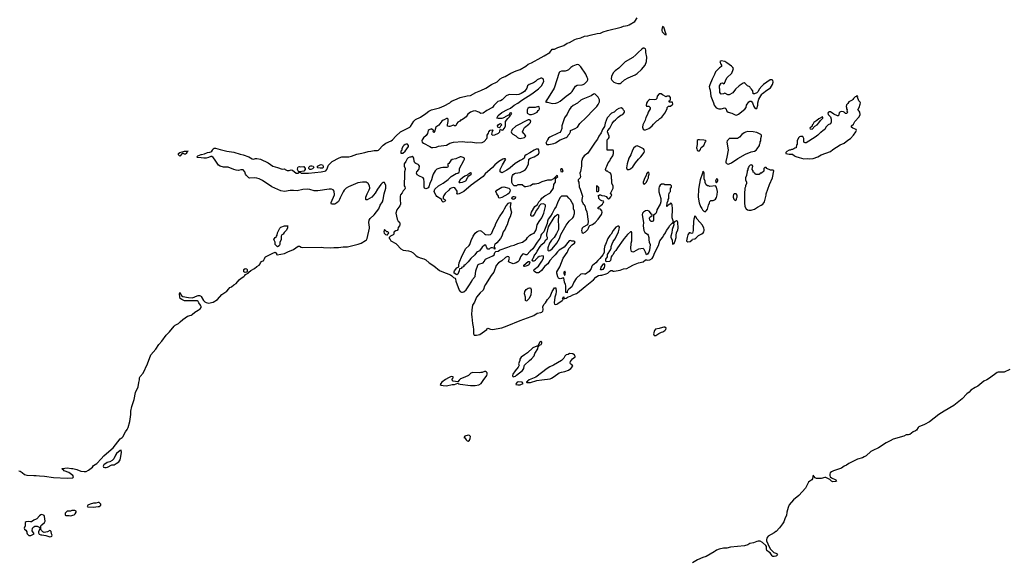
# Model space of a CAD drawing. Header units: inches. Extents: x 2348423 to 2474978, y 460702 to 613625.
# Tile 39 of 113: x 2386845 to 2403975, y 539834 to 549259. Entities that reach past the tile are written whole.
import ezdxf

# ---------------------------------------------------------------- set-up
doc = ezdxf.new("R2010")
doc.units = ezdxf.units.IN
doc.header["$MEASUREMENT"] = 0
for name, color, linetype in [('C3584', 7, 'Continuous'), ('C3593', 7, 'Continuous'), ('C3594', 7, 'Continuous'), ('C4503', 7, 'Continuous'), ('C4504', 7, 'Continuous')]:
    doc.layers.add(name, color=color, linetype=linetype)

msp = doc.modelspace()

# ---------------------------------------------------------------- linework, layer by layer
at = {"layer": 'C3584', "color": 5, "elevation": 40}
for points in [[(2389710, 546918), (2389690, 546928), (2389670, 546928), (2389630, 546886), (2389610, 546906), (2389608, 546930), (2389629, 546951), (2389670, 546962), (2389696, 546964), (2389710, 546971), (2389774, 546970), (2389754, 546966), (2389752, 546950), (2389742, 546930), (2389730, 546918)], [(2388610, 541768), (2388590, 541765), (2388531, 541710), (2388510, 541679), (2388484, 541616), (2388453, 541587), (2388414, 541566), (2388367, 541553), (2388308, 541512), (2388298, 541490), (2388302, 541470), (2388324, 541464), (2388350, 541468), (2388370, 541474), (2388450, 541516), (2388490, 541511), (2388522, 541538), (2388570, 541563), (2388590, 541601), (2388598, 541630), (2388614, 541730)], [(2388210, 540857), (2388170, 540844), (2388130, 540845), (2388070, 540829), (2388032, 540810), (2388018, 540790), (2388030, 540784), (2388130, 540776), (2388210, 540788), (2388230, 540791), (2388256, 540810), (2388257, 540830), (2388230, 540856)], [(2387230, 540649), (2387210, 540641), (2387190, 540626), (2387144, 540576), (2387130, 540566), (2387090, 540553), (2387050, 540524), (2387030, 540519), (2386990, 540525), (2386956, 540524), (2386938, 540510), (2386938, 540450), (2386921, 540410), (2386930, 540392), (2386954, 540374), (2386966, 540350), (2386967, 540330), (2386976, 540310), (2387004, 540284), (2387037, 540283), (2387098, 540310), (2387064, 540364), (2387066, 540410), (2387090, 540437), (2387110, 540445), (2387150, 540445), (2387185, 540430), (2387202, 540410), (2387172, 540350), (2387172, 540330), (2387186, 540306), (2387210, 540298), (2387230, 540298), (2387301, 540281), (2387350, 540264), (2387370, 540261), (2387390, 540264), (2387402, 540270), (2387409, 540290), (2387399, 540310), (2387392, 540352), (2387383, 540363), (2387370, 540369), (2387330, 540349), (2387270, 540335), (2387245, 540345), (2387222, 540370), (2387215, 540395), (2387213, 540450), (2387230, 540471), (2387278, 540510), (2387289, 540531), (2387277, 540617), (2387269, 540629), (2387257, 540637)], [(2387750, 540718), (2387728, 540708), (2387673, 540707), (2387634, 540670), (2387638, 540638), (2387650, 540634), (2387707, 540633), (2387730, 540627), (2387790, 540646), (2387810, 540658), (2387829, 540690), (2387828, 540708), (2387804, 540716)]]:
    msp.add_lwpolyline(points, close=True, dxfattribs=at)
for points in [[(2390000, 546854), (2389940, 546860), (2389926, 546870), (2389946, 546890), (2390000, 546911)], [(2390000, 544271), (2389992, 544292), (2389962, 544330), (2389950, 544355), (2389930, 544367), (2389730, 544366), (2389709, 544369), (2389663, 544390), (2389639, 544410), (2389630, 544430), (2389626, 544490), (2389630, 544512), (2389660, 544460), (2389684, 544444), (2389784, 544424), (2389850, 544420), (2389890, 544434), (2389930, 544455), (2389950, 544461), (2389970, 544461), (2389990, 544456), (2389996, 544450), (2390000, 544444)], [(2386830, 541407), (2386850, 541403), (2386890, 541381), (2386930, 541345), (2386970, 541335), (2387090, 541328), (2387130, 541329), (2387190, 541319), (2387275, 541315), (2387430, 541290), (2387670, 541280), (2387770, 541288), (2387775, 541290), (2387779, 541310), (2387769, 541330), (2387697, 541377), (2387618, 541410), (2387604, 541424), (2387589, 541430), (2387586, 541450), (2387590, 541452), (2387670, 541463), (2387747, 541447), (2387770, 541447), (2387838, 541430), (2387910, 541405), (2387964, 541396), (2388000, 541400), (2388041, 541419), (2388110, 541470), (2388130, 541499), (2388184, 541535), (2388264, 541616), (2388307, 541670), (2388397, 541743), (2388469, 541811), (2388590, 541968), (2388630, 541987), (2388641, 541999), (2388687, 542090), (2388716, 542130), (2388730, 542164), (2388761, 542270), (2388777, 542390), (2388780, 542450), (2388795, 542530), (2388839, 542650), (2388861, 542770), (2388905, 542870), (2388915, 542945), (2388928, 542990), (2388928, 543030), (2388940, 543050), (2388992, 543110), (2389066, 543270), (2389127, 543430), (2389213, 543527), (2389266, 543610), (2389316, 543664), (2389390, 543768), (2389450, 543829), (2389533, 543927), (2389550, 543941), (2389610, 543970), (2389637, 544003), (2389680, 544040), (2389762, 544098), (2389830, 544120), (2389845, 544130), (2389889, 544171), (2389950, 544204), (2389986, 544230), (2389999, 544250), (2390000, 544266)]]:
    msp.add_lwpolyline(points, dxfattribs=at)
at = {"layer": 'C3593', "color": 5, "elevation": 40}
for points in [[(2398928, 540000), (2398790, 539921), (2398730, 539901), (2398639, 539861), (2398551, 539810)], [(2400000, 539926), (2399970, 539917), (2399950, 539921), (2399936, 539930), (2399901, 539981), (2399875, 540000)], [(2399954, 540000), (2399968, 539988), (2400000, 539975)]]:
    msp.add_lwpolyline(points, dxfattribs=at)
at = {"layer": 'C3594', "color": 5, "elevation": 40}
for points in [[(2390000, 546911), (2390007, 546913), (2390057, 546923), (2390110, 546951), (2390150, 546953), (2390170, 546960), (2390185, 546970), (2390201, 546990), (2390210, 547011), (2390230, 547025), (2390250, 547026), (2390330, 546999), (2390450, 546973), (2390570, 546953), (2390680, 546920), (2390730, 546910), (2390830, 546874), (2390890, 546836), (2390910, 546831), (2390950, 546843), (2390970, 546843), (2391032, 546830), (2391165, 546770), (2391250, 546713), (2391330, 546690), (2391410, 546661), (2391450, 546665), (2391465, 546650), (2391496, 546636), (2391530, 546634), (2391570, 546646), (2391590, 546641), (2391656, 546590), (2391684, 546590), (2391710, 546607), (2391730, 546601), (2391741, 546590), (2391750, 546588), (2391868, 546588), (2392090, 546609), (2392150, 546622), (2392170, 546630), (2392188, 546650), (2392215, 546725), (2392282, 546790), (2392402, 546858), (2392450, 546872), (2392570, 546875), (2392618, 546882), (2392710, 546920), (2392770, 546929), (2392850, 546947), (2392910, 546967), (2392951, 546969), (2393010, 546983), (2393070, 546983), (2393088, 546990), (2393170, 547078), (2393215, 547110), (2393309, 547151), (2393330, 547167), (2393386, 547234), (2393470, 547310), (2393630, 547390), (2393641, 547399), (2393704, 547496), (2393730, 547522), (2393815, 547565), (2393912, 547628), (2393964, 547670), (2394010, 547691), (2394150, 547725), (2394230, 547760), (2394326, 547814), (2394350, 547836), (2394370, 547847), (2394417, 547863), (2394510, 547907), (2394630, 547936), (2394690, 547942), (2394781, 547990), (2394870, 548025), (2394952, 548068), (2395053, 548130), (2395150, 548178), (2395205, 548230), (2395245, 548255), (2395290, 548272), (2395390, 548327), (2395485, 548370), (2395550, 548394), (2395648, 548452), (2395690, 548483), (2395750, 548510), (2395916, 548604), (2395971, 548629), (2396069, 548691), (2396110, 548748), (2396150, 548744), (2396210, 548777), (2396310, 548811), (2396367, 548850), (2396410, 548865), (2396503, 548917), (2396530, 548926), (2396610, 548944), (2396670, 548970), (2396730, 548977), (2396770, 548992), (2396890, 549019), (2396950, 549026), (2396995, 549050), (2397070, 549074), (2397310, 549132), (2397350, 549149), (2397422, 549158), (2397451, 549169), (2397547, 549230), (2397590, 549291)], [(2390000, 544444), (2390045, 544370), (2390065, 544350), (2390090, 544336), (2390130, 544327), (2390210, 544343), (2390286, 544390), (2390364, 544476), (2390450, 544534), (2390482, 544578), (2390503, 544597), (2390530, 544611), (2390573, 544647), (2390612, 544670), (2390665, 544735), (2390697, 544763), (2390744, 544790), (2390764, 544810), (2390773, 544827), (2390822, 544850), (2390832, 544868), (2390866, 544894), (2390930, 544931), (2390973, 544967), (2391009, 544990), (2391029, 545010), (2391033, 545027), (2391049, 545051), (2391095, 545070), (2391098, 545090), (2391122, 545130), (2391250, 545198), (2391292, 545212), (2391310, 545194), (2391312, 545172), (2391326, 545166), (2391450, 545192), (2391510, 545222), (2391610, 545261), (2391690, 545319), (2391710, 545316), (2391741, 545301), (2391770, 545295), (2392090, 545301), (2392130, 545295), (2392250, 545290), (2392310, 545298), (2392390, 545296), (2392470, 545306), (2392550, 545306), (2392733, 545353), (2392783, 545370), (2392863, 545417), (2392878, 545430), (2392890, 545450), (2392931, 545630), (2392932, 545650), (2392918, 545730), (2392924, 545770), (2392941, 545799), (2393010, 545864), (2393093, 545970), (2393117, 546030), (2393154, 546090), (2393171, 546129), (2393185, 546230), (2393214, 546330), (2393212, 546372), (2393190, 546426), (2393170, 546428), (2393150, 546415), (2393127, 546390), (2393070, 546310), (2393030, 546242), (2392971, 546169), (2392890, 546126), (2392870, 546126), (2392866, 546130), (2392869, 546170), (2392889, 546230), (2392924, 546296), (2392935, 546325), (2392932, 546370), (2392907, 546410), (2392870, 546431), (2392810, 546434), (2392730, 546418), (2392567, 546353), (2392526, 546330), (2392490, 546290), (2392475, 546265), (2392420, 546160), (2392410, 546128), (2392390, 546098), (2392362, 546070), (2392330, 546049), (2392270, 546048), (2392263, 546063), (2392263, 546077), (2392322, 546210), (2392313, 546273), (2392296, 546296), (2392270, 546309), (2392230, 546309), (2392030, 546281), (2391970, 546284), (2391890, 546307), (2391850, 546309), (2391770, 546306), (2391670, 546281), (2391609, 546289), (2391550, 546289), (2391450, 546267), (2391390, 546279), (2391229, 546349), (2391208, 546370), (2391110, 546430), (2391070, 546459), (2391009, 546489), (2390970, 546503), (2390931, 546509), (2390850, 546501), (2390829, 546509), (2390789, 546550), (2390775, 546570), (2390762, 546610), (2390730, 546648), (2390692, 546648), (2390650, 546635), (2390610, 546639), (2390568, 546650), (2390470, 546693), (2390390, 546693), (2390330, 546709), (2390304, 546730), (2390235, 546835), (2390210, 546863), (2390190, 546877), (2390170, 546879), (2390130, 546859), (2390091, 546849), (2390050, 546849), (2390000, 546854)], [(2390000, 544266), (2390000, 544270), (2390000, 544271)], [(2400000, 540352), (2399970, 540330), (2399869, 540271), (2399849, 540251), (2399842, 540238), (2399835, 540210), (2399835, 540190), (2399885, 540085), (2399908, 540048), (2399947, 540007), (2399954, 540000)], [(2399875, 540000), (2399843, 540023), (2399836, 540050), (2399837, 540090), (2399826, 540110), (2399770, 540163), (2399730, 540186), (2399690, 540187), (2399670, 540182), (2399610, 540157), (2399550, 540142), (2399510, 540122), (2399454, 540106), (2399210, 540080), (2399150, 540066), (2399090, 540061), (2399014, 540046), (2398966, 540030), (2398946, 540010), (2398928, 540000)]]:
    msp.add_lwpolyline(points, dxfattribs=at)
for points in [[(2398030, 549138), (2398015, 549090), (2398015, 549070), (2398023, 549050), (2398050, 549018), (2398070, 549002), (2398090, 548994), (2398093, 549010), (2398078, 549038), (2398058, 549110), (2398050, 549129)], [(2397710, 548765), (2397690, 548762), (2397670, 548749), (2397604, 548690), (2397567, 548650), (2397510, 548601), (2397377, 548523), (2397270, 548415), (2397202, 548370), (2397178, 548342), (2397150, 548298), (2397138, 548270), (2397136, 548230), (2397144, 548204), (2397181, 548170), (2397210, 548159), (2397250, 548151), (2397289, 548151), (2397310, 548158), (2397369, 548210), (2397429, 548250), (2397550, 548299), (2397590, 548323), (2397665, 548390), (2397729, 548470), (2397747, 548533), (2397758, 548610), (2397740, 548690), (2397738, 548730), (2397730, 548754)], [(2399050, 548544), (2399025, 548530), (2399043, 548483), (2399054, 548470), (2399053, 548447), (2399020, 548420), (2398952, 548350), (2398935, 548305), (2398890, 548226), (2398850, 548126), (2398841, 548090), (2398843, 548070), (2398856, 548030), (2398871, 547930), (2398916, 547810), (2398927, 547770), (2398963, 547723), (2399010, 547707), (2399050, 547707), (2399110, 547725), (2399130, 547716), (2399150, 547670), (2399170, 547650), (2399234, 547634), (2399290, 547601), (2399310, 547596), (2399330, 547606), (2399350, 547616), (2399460, 547700), (2399482, 547730), (2399490, 547772), (2399530, 547832), (2399550, 547842), (2399570, 547842), (2399595, 547815), (2399618, 547750), (2399630, 547732), (2399650, 547714), (2399670, 547714), (2399689, 547770), (2399689, 547811), (2399705, 547875), (2399755, 547965), (2399770, 547972), (2399846, 548034), (2399909, 548071), (2399944, 548130), (2399954, 548170), (2399950, 548206), (2399930, 548215), (2399902, 548210), (2399786, 548134), (2399755, 548105), (2399712, 548050), (2399693, 548007), (2399672, 547988), (2399630, 547968), (2399607, 547967), (2399602, 548022), (2399586, 548030), (2399578, 548050), (2399558, 548070), (2399548, 548090), (2399508, 548110), (2399476, 548136), (2399468, 548148), (2399450, 548158), (2399430, 548155), (2399361, 548110), (2399296, 548050), (2399250, 547989), (2399190, 547949), (2399166, 547950), (2399110, 547978), (2399087, 547967), (2399050, 547966), (2399028, 547990), (2399026, 548050), (2399018, 548070), (2399022, 548110), (2399050, 548152), (2399070, 548158), (2399090, 548142), (2399108, 548152), (2399122, 548198), (2399149, 548250), (2399234, 548326), (2399259, 548390), (2399261, 548410), (2399249, 548430), (2399229, 548450), (2399149, 548510), (2399110, 548533)], [(2396550, 548479), (2396524, 548476), (2396470, 548453), (2396431, 548430), (2396390, 548389), (2396370, 548377), (2396334, 548366), (2396270, 548364), (2396242, 548350), (2396230, 548338), (2396144, 548070), (2396039, 547901), (2396002, 547850), (2395994, 547830), (2396010, 547822), (2396030, 547822), (2396110, 547803), (2396170, 547805), (2396210, 547818), (2396250, 547843), (2396354, 547926), (2396435, 547985), (2396457, 548010), (2396516, 548104), (2396543, 548117), (2396630, 548123), (2396650, 548131), (2396670, 548141), (2396719, 548190), (2396729, 548210), (2396729, 548230), (2396715, 548255), (2396695, 548310), (2396610, 548438), (2396574, 548474)], [(2395930, 548242), (2395910, 548242), (2395850, 548213), (2395818, 548182), (2395782, 548158), (2395706, 548130), (2395681, 548110), (2395667, 548070), (2395627, 548010), (2395570, 547973), (2395530, 547959), (2395490, 547953), (2395370, 547959), (2395350, 547954), (2395310, 547934), (2395237, 547863), (2395211, 547849), (2395164, 547836), (2395094, 547766), (2395070, 547729), (2394970, 547678), (2394910, 547635), (2394870, 547629), (2394835, 547650), (2394770, 547675), (2394732, 547670), (2394690, 547649), (2394642, 547618), (2394611, 547569), (2394591, 547549), (2394530, 547509), (2394512, 547508), (2394504, 547496), (2394470, 547475), (2394448, 547452), (2394430, 547415), (2394410, 547415), (2394390, 547424), (2394330, 547403), (2394310, 547402), (2394290, 547408), (2394289, 547430), (2394302, 547490), (2394302, 547530), (2394290, 547539), (2394270, 547541), (2394230, 547519), (2394210, 547513), (2394190, 547494), (2394137, 547423), (2394086, 547390), (2394070, 547326), (2394050, 547298), (2394038, 547310), (2394042, 547330), (2394039, 547339), (2394017, 547357), (2394010, 547359), (2393970, 547343), (2393951, 547330), (2393939, 547281), (2393915, 547245), (2393870, 547205), (2393846, 547170), (2393841, 547150), (2393848, 547128), (2393870, 547110), (2393978, 547050), (2394010, 547035), (2394030, 547033), (2394090, 547043), (2394130, 547059), (2394270, 547078), (2394330, 547110), (2394390, 547127), (2394550, 547140), (2394630, 547130), (2394690, 547132), (2394790, 547116), (2394890, 547122), (2394923, 547137), (2394969, 547190), (2394979, 547210), (2394978, 547250), (2394998, 547282), (2395009, 547310), (2395030, 547335), (2395070, 547342), (2395082, 547330), (2395066, 547314), (2395052, 547270), (2395071, 547251), (2395110, 547255), (2395175, 547285), (2395198, 547310), (2395198, 547330), (2395207, 547353), (2395221, 547341), (2395250, 547338), (2395282, 547370), (2395298, 547410), (2395298, 547490), (2395338, 547542), (2395368, 547570), (2395382, 547598), (2395398, 547610), (2395406, 547630), (2395390, 547638), (2395374, 547630), (2395358, 547602), (2395290, 547568), (2395281, 547559), (2395230, 547542), (2395170, 547539), (2395147, 547547), (2395155, 547570), (2395169, 547590), (2395230, 547643), (2395330, 547699), (2395381, 547719), (2395447, 547773), (2395512, 547808), (2395581, 547859), (2395754, 547970), (2395870, 548055), (2395925, 548110), (2395949, 548150), (2395961, 548190), (2395959, 548210), (2395950, 548228)], [(2396850, 547969), (2396830, 547962), (2396786, 547934), (2396641, 547879), (2396610, 547861), (2396552, 547808), (2396473, 547767), (2396431, 547730), (2396404, 547690), (2396367, 547613), (2396324, 547550), (2396277, 547410), (2396274, 547366), (2396260, 547320), (2396241, 547299), (2396215, 547285), (2396070, 547217), (2396045, 547195), (2396027, 547170), (2395998, 547110), (2396014, 547090), (2396050, 547087), (2396135, 547105), (2396164, 547116), (2396250, 547171), (2396350, 547207), (2396370, 547218), (2396382, 547230), (2396388, 547250), (2396410, 547274), (2396426, 547310), (2396427, 547333), (2396510, 547365), (2396549, 547390), (2396590, 547451), (2396703, 547557), (2396827, 547693), (2396887, 547750), (2396910, 547783), (2396930, 547830), (2396930, 547866), (2396923, 547890), (2396910, 547909), (2396860, 547960)], [(2397970, 547968), (2397934, 547930), (2397932, 547888), (2397914, 547870), (2397890, 547866), (2397810, 547868), (2397790, 547858), (2397770, 547838), (2397750, 547806), (2397744, 547764), (2397750, 547754), (2397793, 547753), (2397814, 547730), (2397814, 547710), (2397778, 547650), (2397765, 547610), (2397740, 547560), (2397726, 547510), (2397687, 547430), (2397681, 547390), (2397690, 547354), (2397710, 547345), (2397730, 547345), (2397790, 547366), (2397816, 547384), (2397850, 547412), (2397870, 547442), (2397930, 547502), (2397950, 547512), (2397969, 547531), (2397983, 547537), (2398017, 547563), (2398069, 547631), (2398108, 547710), (2398110, 547734), (2398130, 547754), (2398170, 547754), (2398206, 547790), (2398202, 547822), (2398190, 547826), (2398150, 547826), (2398146, 547830), (2398146, 547850), (2398162, 547858), (2398167, 547873), (2398167, 547907), (2398150, 547926), (2398110, 547928), (2398090, 547918), (2398026, 547950), (2398007, 547967)], [(2395870, 547746), (2395810, 547729), (2395710, 547729), (2395685, 547715), (2395672, 547688), (2395674, 547630), (2395712, 547612), (2395750, 547611), (2395790, 547622), (2395848, 547652), (2395863, 547677), (2395875, 547685), (2395886, 547710), (2395882, 547742)], [(2397310, 547728), (2397270, 547713), (2397230, 547689), (2397188, 547652), (2397142, 547630), (2397063, 547550), (2397030, 547458), (2397017, 547403), (2396987, 547350), (2396963, 547290), (2396921, 547230), (2396897, 547183), (2396856, 547130), (2396730, 546938), (2396666, 546890), (2396639, 546850), (2396624, 546810), (2396619, 546790), (2396619, 546710), (2396603, 546617), (2396592, 546590), (2396593, 546553), (2396602, 546530), (2396594, 546510), (2396570, 546486), (2396562, 546470), (2396562, 546450), (2396572, 546430), (2396578, 546350), (2396598, 546310), (2396638, 546190), (2396625, 546130), (2396626, 546110), (2396650, 546054), (2396664, 546044), (2396685, 546005), (2396691, 545970), (2396713, 545913), (2396737, 545750), (2396731, 545709), (2396722, 545690), (2396650, 545649), (2396631, 545630), (2396624, 545616), (2396621, 545590), (2396625, 545565), (2396631, 545551), (2396650, 545546), (2396689, 545570), (2396729, 545610), (2396742, 545630), (2396755, 545665), (2396764, 545676), (2396810, 545695), (2396858, 545730), (2396910, 545787), (2396969, 545871), (2396981, 545910), (2396975, 545935), (2396950, 545962), (2396908, 545970), (2396908, 545990), (2396982, 546050), (2396998, 546070), (2397006, 546090), (2397002, 546102), (2396970, 546108), (2396950, 546118), (2396918, 546150), (2396918, 546170), (2396910, 546194), (2396930, 546214), (2396950, 546212), (2396970, 546202), (2397017, 546197), (2397050, 546182), (2397070, 546154), (2397082, 546142), (2397090, 546142), (2397106, 546150), (2397130, 546174), (2397146, 546210), (2397126, 546230), (2397127, 546247), (2397168, 546330), (2397168, 546370), (2397148, 546410), (2397149, 546470), (2397142, 546490), (2397142, 546530), (2397135, 546570), (2397115, 546595), (2397090, 546606), (2397070, 546626), (2397050, 546626), (2397038, 546650), (2397049, 546690), (2397062, 546710), (2397082, 546770), (2397110, 546802), (2397125, 546835), (2397162, 546890), (2397175, 546930), (2397178, 546970), (2397167, 546987), (2397070, 546986), (2397066, 546990), (2397068, 547170), (2397088, 547190), (2397098, 547210), (2397098, 547230), (2397069, 547310), (2397075, 547330), (2397110, 547372), (2397150, 547452), (2397184, 547496), (2397210, 547516), (2397255, 547565), (2397304, 547596), (2397338, 547610), (2397358, 547630), (2397366, 547650), (2397366, 547670), (2397350, 547686), (2397338, 547710)], [(2395690, 547515), (2395474, 547406), (2395415, 547350), (2395395, 547310), (2395401, 547290), (2395424, 547270), (2395478, 547238), (2395508, 547208), (2395530, 547197), (2395550, 547193), (2395630, 547207), (2395648, 547230), (2395630, 547266), (2395616, 547276), (2395595, 547310), (2395609, 547350), (2395630, 547382), (2395700, 547440), (2395729, 547470), (2395735, 547495), (2395728, 547508), (2395715, 547515)], [(2395190, 547378), (2395166, 547390), (2395158, 547410), (2395170, 547431), (2395190, 547445), (2395211, 547451), (2395232, 547432), (2395232, 547428), (2395210, 547406), (2395198, 547382)], [(2398670, 547169), (2398650, 547169), (2398630, 547158), (2398631, 547090), (2398619, 547030), (2398623, 547010), (2398632, 546990), (2398650, 546978), (2398670, 546978), (2398690, 547002), (2398695, 547025), (2398703, 547037), (2398750, 547071), (2398778, 547142), (2398786, 547150), (2398778, 547158), (2398745, 547165)], [(2399510, 547313), (2399470, 547301), (2399451, 547290), (2399410, 547259), (2399366, 547214), (2399331, 547189), (2399229, 547189), (2399210, 547194), (2399190, 547189), (2399180, 547180), (2399156, 547150), (2399147, 547130), (2399165, 547030), (2399168, 546990), (2399150, 546866), (2399131, 546790), (2399131, 546770), (2399140, 546760), (2399151, 546751), (2399170, 546747), (2399190, 546751), (2399230, 546771), (2399337, 546843), (2399470, 546921), (2399570, 546957), (2399629, 546971), (2399655, 546990), (2399675, 547010), (2399718, 547070), (2399718, 547090), (2399728, 547110), (2399728, 547132), (2399738, 547150), (2399738, 547190), (2399748, 547230), (2399748, 547250), (2399740, 547260), (2399670, 547294), (2399606, 547310)], [(2395848, 547008), (2395830, 547004), (2395798, 546990), (2395720, 546940), (2395659, 546910), (2395635, 546890), (2395621, 546850), (2395601, 546830), (2395550, 546807), (2395465, 546755), (2395378, 546682), (2395318, 546642), (2395230, 546597), (2395202, 546610), (2395203, 546650), (2395246, 546734), (2395302, 546830), (2395290, 546839), (2395270, 546839), (2395250, 546832), (2395182, 546790), (2395110, 546736), (2395068, 546690), (2394945, 546575), (2394906, 546530), (2394698, 546382), (2394570, 546270), (2394490, 546227), (2394463, 546223), (2394449, 546229), (2394454, 546246), (2394453, 546273), (2394413, 546333), (2394390, 546341), (2394350, 546329), (2394330, 546316), (2394310, 546290), (2394245, 546235), (2394221, 546199), (2394211, 546170), (2394211, 546150), (2394220, 546140), (2394242, 546130), (2394254, 546110), (2394210, 546086), (2394190, 546106), (2394189, 546130), (2394179, 546139), (2394103, 546183), (2394090, 546198), (2394059, 546250), (2394053, 546270), (2394066, 546310), (2394129, 546370), (2394210, 546413), (2394300, 546480), (2394350, 546530), (2394439, 546581), (2394470, 546591), (2394490, 546607), (2394499, 546630), (2394495, 546650), (2394497, 546670), (2394573, 546810), (2394581, 546830), (2394582, 546850), (2394562, 546862), (2394528, 546872), (2394510, 546870), (2394430, 546837), (2394370, 546829), (2394345, 546810), (2394310, 546758), (2394294, 546750), (2394292, 546730), (2394302, 546710), (2394290, 546689), (2394209, 546689), (2394170, 546684), (2394101, 546659), (2394072, 546628), (2394038, 546570), (2394026, 546534), (2394012, 546470), (2393982, 546410), (2393964, 546350), (2393950, 546332), (2393930, 546319), (2393910, 546317), (2393890, 546328), (2393883, 546343), (2393880, 546370), (2393882, 546430), (2393873, 546490), (2393866, 546506), (2393855, 546515), (2393798, 546538), (2393761, 546561), (2393747, 546587), (2393753, 546610), (2393788, 546652), (2393797, 546670), (2393800, 546710), (2393790, 546730), (2393778, 546738), (2393736, 546756), (2393718, 546770), (2393705, 546795), (2393699, 546850), (2393690, 546868), (2393670, 546878), (2393651, 546869), (2393630, 546869), (2393602, 546858), (2393583, 546837), (2393564, 546790), (2393531, 546750), (2393535, 546710), (2393553, 546670), (2393553, 546650), (2393540, 546610), (2393540, 546490), (2393532, 546450), (2393534, 546370), (2393548, 546350), (2393553, 546330), (2393544, 546310), (2393518, 546282), (2393496, 546244), (2393469, 546210), (2393463, 546190), (2393462, 546130), (2393471, 546050), (2393457, 546023), (2393404, 545950), (2393391, 545890), (2393411, 545790), (2393432, 545752), (2393450, 545734), (2393458, 545710), (2393458, 545690), (2393451, 545670), (2393430, 545646), (2393422, 545610), (2393412, 545590), (2393390, 545588), (2393362, 545570), (2393352, 545550), (2393351, 545529), (2393344, 545516), (2393294, 545490), (2393274, 545470), (2393274, 545450), (2393284, 545444), (2393302, 545410), (2393390, 545363), (2393408, 545348), (2393475, 545270), (2393518, 545250), (2393610, 545238), (2393650, 545228), (2393690, 545202), (2393742, 545150), (2393770, 545133), (2393810, 545113), (2393877, 545097), (2393910, 545082), (2393970, 545030), (2394050, 544975), (2394150, 544894), (2394190, 544875), (2394339, 544819), (2394364, 544804), (2394390, 544771), (2394419, 544759), (2394426, 544746), (2394431, 544710), (2394490, 544551), (2394510, 544528), (2394530, 544519), (2394550, 544516), (2394570, 544521), (2394610, 544558), (2394661, 544630), (2394709, 544710), (2394720, 544740), (2394769, 544791), (2394782, 544890), (2394815, 544990), (2394822, 544998), (2394830, 545005), (2394909, 545031), (2394928, 545050), (2394949, 545091), (2394970, 545106), (2395077, 545150), (2395097, 545170), (2395113, 545207), (2395130, 545225), (2395170, 545231), (2395190, 545250), (2395204, 545256), (2395339, 545301), (2395394, 545326), (2395450, 545336), (2395510, 545364), (2395590, 545390), (2395660, 545440), (2395681, 545470), (2395721, 545510), (2395750, 545528), (2395796, 545544), (2395827, 545590), (2395837, 545623), (2395846, 545690), (2395883, 545750), (2395929, 545810), (2395965, 545890), (2395993, 546010), (2395993, 546033), (2395983, 546043), (2395950, 546055), (2395911, 546049), (2395900, 546040), (2395881, 546019), (2395871, 545990), (2395837, 545943), (2395796, 545870), (2395770, 545842), (2395750, 545838), (2395738, 545850), (2395738, 545870), (2395749, 545910), (2395809, 546010), (2395855, 546045), (2395878, 546090), (2395913, 546127), (2395929, 546151), (2395983, 546197), (2396070, 546238), (2396082, 546250), (2396129, 546330), (2396138, 546390), (2396148, 546410), (2396168, 546430), (2396166, 546494), (2396206, 546530), (2396202, 546542), (2396190, 546546), (2396134, 546490), (2396091, 546469), (2396027, 546467), (2395930, 546439), (2395869, 546409), (2395810, 546395), (2395770, 546395), (2395730, 546369), (2395648, 546348), (2395628, 546348), (2395587, 546387), (2395510, 546386), (2395498, 546382), (2395490, 546366), (2395450, 546366), (2395426, 546390), (2395409, 546429), (2395405, 546510), (2395419, 546550), (2395432, 546568), (2395456, 546584), (2395470, 546591), (2395550, 546599), (2395610, 546627), (2395646, 546654), (2395663, 546677), (2395695, 546750), (2395702, 546830), (2395730, 546851), (2395798, 546870), (2395870, 546922), (2395882, 546950), (2395878, 546990), (2395870, 547006)], [(2393570, 547094), (2393550, 547088), (2393525, 547070), (2393512, 547050), (2393492, 547010), (2393492, 546988), (2393474, 546970), (2393478, 546938), (2393510, 546934), (2393550, 546972), (2393582, 547010), (2393608, 547050), (2393608, 547070), (2393593, 547093)], [(2397590, 547062), (2397570, 547059), (2397550, 547049), (2397530, 547029), (2397504, 546990), (2397475, 546910), (2397443, 546850), (2397415, 546750), (2397403, 546683), (2397412, 546652), (2397450, 546651), (2397470, 546663), (2397510, 546696), (2397561, 546770), (2397610, 546830), (2397649, 546870), (2397709, 546950), (2397714, 546970), (2397712, 546992), (2397695, 547010), (2397629, 547049)], [(2391710, 546611), (2391698, 546618), (2391675, 546650), (2391681, 546690), (2391690, 546698), (2391710, 546702), (2391730, 546698), (2391790, 546702), (2391809, 546670), (2391810, 546650), (2391790, 546621)], [(2391910, 546650), (2391890, 546651), (2391875, 546670), (2391875, 546690), (2391881, 546699), (2391890, 546710), (2391910, 546716), (2391930, 546716), (2391950, 546710), (2391961, 546690), (2391937, 546663)], [(2392073, 546673), (2392030, 546683), (2392023, 546690), (2392028, 546710), (2392070, 546735), (2392090, 546738), (2392110, 546733), (2392125, 546710), (2392123, 546690), (2392110, 546676)], [(2396270, 546666), (2396254, 546650), (2396258, 546618), (2396290, 546614), (2396298, 546630), (2396296, 546636), (2396282, 546662)], [(2399570, 546735), (2399554, 546730), (2399530, 546706), (2399522, 546690), (2399513, 546667), (2399512, 546648), (2399502, 546630), (2399500, 546600), (2399493, 546587), (2399492, 546550), (2399472, 546510), (2399473, 546473), (2399492, 546432), (2399492, 546410), (2399473, 546367), (2399472, 546350), (2399462, 546330), (2399456, 546230), (2399456, 546070), (2399463, 546010), (2399486, 545966), (2399509, 545949), (2399530, 545943), (2399570, 545944), (2399590, 545949), (2399630, 545964), (2399681, 545999), (2399742, 546030), (2399774, 546050), (2399794, 546070), (2399804, 546090), (2399834, 546206), (2399834, 546230), (2399889, 546390), (2399943, 546510), (2399966, 546630), (2399950, 546638), (2399910, 546638), (2399846, 546670), (2399830, 546686), (2399810, 546686), (2399793, 546667), (2399790, 546626), (2399750, 546586), (2399730, 546586), (2399710, 546568), (2399648, 546568), (2399642, 546582), (2399626, 546590), (2399622, 546602), (2399607, 546607), (2399606, 546630), (2399586, 546650), (2399586, 546670), (2399596, 546684), (2399598, 546710), (2399586, 546730)], [(2394690, 546593), (2394670, 546584), (2394646, 546570), (2394628, 546552), (2394590, 546535), (2394550, 546509), (2394507, 546470), (2394482, 546430), (2394490, 546425), (2394510, 546426), (2394550, 546431), (2394605, 546455), (2394639, 546521), (2394657, 546543), (2394702, 546570), (2394706, 546590)], [(2397790, 546606), (2397770, 546598), (2397750, 546578), (2397742, 546550), (2397718, 546510), (2397692, 546430), (2397693, 546413), (2397710, 546394), (2397750, 546432), (2397769, 546470), (2397782, 546510), (2397783, 546537), (2397795, 546570)], [(2398730, 546626), (2398725, 546590), (2398683, 546470), (2398670, 546406), (2398657, 546310), (2398648, 546170), (2398665, 546070), (2398690, 546011), (2398710, 545971), (2398726, 545950), (2398750, 545926), (2398770, 545918), (2398790, 545931), (2398810, 545962), (2398830, 546034), (2398848, 546070), (2398850, 546094), (2398870, 546114), (2398910, 546112), (2398930, 546122), (2398950, 546138), (2398970, 546165), (2398981, 546210), (2398983, 546270), (2398970, 546346), (2398950, 546369), (2398850, 546358), (2398830, 546368), (2398810, 546368), (2398785, 546385), (2398769, 546429), (2398769, 546450), (2398755, 546490), (2398754, 546594), (2398750, 546606)], [(2398970, 546488), (2398953, 546453), (2398954, 546430), (2398970, 546422), (2398990, 546454), (2398993, 546473), (2398987, 546487)], [(2398050, 546395), (2398010, 546395), (2397990, 546378), (2397971, 546350), (2397965, 546330), (2397964, 546264), (2397998, 546150), (2398001, 546130), (2397998, 546090), (2397985, 546050), (2397931, 545950), (2397925, 545910), (2397915, 545885), (2397886, 545866), (2397874, 545866), (2397871, 545771), (2397864, 545756), (2397850, 545748), (2397830, 545749), (2397809, 545770), (2397802, 545810), (2397810, 545822), (2397828, 545832), (2397846, 545850), (2397846, 545870), (2397836, 545876), (2397798, 545930), (2397770, 545939), (2397730, 545934), (2397696, 545910), (2397679, 545890), (2397675, 545865), (2397696, 545730), (2397691, 545670), (2397701, 545590), (2397719, 545559), (2397765, 545530), (2397779, 545510), (2397791, 545471), (2397791, 545430), (2397798, 545390), (2397811, 545350), (2397802, 545250), (2397790, 545215), (2397770, 545178), (2397750, 545166), (2397733, 545213), (2397710, 545258), (2397690, 545275), (2397610, 545269), (2397530, 545222), (2397510, 545215), (2397490, 545228), (2397479, 545270), (2397485, 545370), (2397492, 545412), (2397494, 545554), (2397490, 545566), (2397470, 545568), (2397417, 545523), (2397363, 545450), (2397341, 545430), (2397245, 545290), (2397218, 545242), (2397190, 545215), (2397170, 545174), (2397148, 545152), (2397135, 545130), (2397125, 545070), (2397106, 545054), (2397048, 545048), (2397041, 545070), (2397045, 545090), (2397069, 545130), (2397069, 545171), (2397123, 545257), (2397135, 545285), (2397136, 545310), (2397150, 545358), (2397170, 545402), (2397198, 545442), (2397250, 545538), (2397263, 545570), (2397277, 545617), (2397279, 545650), (2397270, 545664), (2397250, 545669), (2397218, 545650), (2397167, 545593), (2397134, 545530), (2397110, 545504), (2397076, 545450), (2397039, 545350), (2397027, 545330), (2397015, 545270), (2397011, 545210), (2396991, 545170), (2396937, 545103), (2396901, 545070), (2396867, 545030), (2396810, 544984), (2396801, 544970), (2396787, 544930), (2396750, 544879), (2396690, 544833), (2396670, 544829), (2396630, 544836), (2396610, 544829), (2396525, 544755), (2396484, 544690), (2396459, 544621), (2396450, 544609), (2396398, 544570), (2396382, 544550), (2396372, 544530), (2396370, 544508), (2396346, 544510), (2396349, 544570), (2396344, 544630), (2396341, 544650), (2396325, 544690), (2396310, 544766), (2396250, 544752), (2396230, 544753), (2396220, 544760), (2396206, 544786), (2396189, 544850), (2396188, 544870), (2396240, 544960), (2396299, 545110), (2396371, 545209), (2396384, 545230), (2396400, 545280), (2396456, 545344), (2396498, 545370), (2396506, 545390), (2396490, 545406), (2396453, 545407), (2396430, 545418), (2396405, 545410), (2396318, 545302), (2396230, 545249), (2396200, 545220), (2396162, 545170), (2396130, 545141), (2396069, 545071), (2396033, 545010), (2395979, 544970), (2395924, 544896), (2395882, 544858), (2395870, 544853), (2395837, 544857), (2395808, 544870), (2395788, 544890), (2395795, 544910), (2395868, 544972), (2395930, 545055), (2395955, 545110), (2395956, 545136), (2395950, 545148), (2395884, 545136), (2395860, 545120), (2395818, 545082), (2395810, 545069), (2395790, 545059), (2395770, 545058), (2395758, 545070), (2395770, 545102), (2395784, 545116), (2395794, 545150), (2395805, 545170), (2395835, 545205), (2395847, 545233), (2395899, 545310), (2395930, 545347), (2395973, 545387), (2395998, 545430), (2396026, 545450), (2396026, 545470), (2396015, 545495), (2396013, 545530), (2396045, 545655), (2396143, 545817), (2396162, 545838), (2396190, 545862), (2396213, 545873), (2396218, 545858), (2396214, 545750), (2396221, 545690), (2396219, 545610), (2396184, 545536), (2396144, 545470), (2396099, 545421), (2396061, 545370), (2396031, 545290), (2396031, 545250), (2396041, 545241), (2396050, 545239), (2396070, 545245), (2396106, 545270), (2396189, 545370), (2396238, 545450), (2396260, 545520), (2396350, 545685), (2396407, 545753), (2396468, 545810), (2396478, 545830), (2396495, 545885), (2396495, 545930), (2396478, 545970), (2396482, 546010), (2396475, 546050), (2396458, 546070), (2396430, 546126), (2396396, 546156), (2396370, 546188), (2396270, 546188), (2396250, 546168), (2396207, 546090), (2396179, 546010), (2396151, 545970), (2396110, 545888), (2396080, 545840), (2396038, 545790), (2396026, 545754), (2396021, 545710), (2395963, 545570), (2395923, 545530), (2395911, 545510), (2395908, 545472), (2395901, 545459), (2395867, 545410), (2395847, 545390), (2395771, 545270), (2395724, 545230), (2395670, 545169), (2395648, 545168), (2395610, 545184), (2395590, 545179), (2395556, 545130), (2395533, 545067), (2395514, 545046), (2395485, 545030), (2395430, 545013), (2395359, 545039), (2395349, 545050), (2395365, 545110), (2395355, 545130), (2395330, 545139), (2395299, 545121), (2395230, 545064), (2395173, 545027), (2395137, 544983), (2395095, 544865), (2395046, 544810), (2394946, 544650), (2394928, 544612), (2394920, 544580), (2394907, 544553), (2394854, 544506), (2394794, 544430), (2394759, 544341), (2394724, 544290), (2394711, 544209), (2394708, 544130), (2394709, 544090), (2394721, 543970), (2394736, 543916), (2394742, 543870), (2394739, 543790), (2394750, 543768), (2394790, 543768), (2394850, 543784), (2394892, 543808), (2394969, 543870), (2394976, 543884), (2394990, 543894), (2395034, 543874), (2395070, 543871), (2395230, 543896), (2395325, 543930), (2395554, 544026), (2395746, 544094), (2395790, 544113), (2395850, 544151), (2395910, 544162), (2395929, 544170), (2395945, 544190), (2395953, 544210), (2395946, 544270), (2395969, 544310), (2395990, 544331), (2396030, 544390), (2396075, 544445), (2396110, 544531), (2396150, 544591), (2396170, 544594), (2396179, 544530), (2396175, 544485), (2396153, 544430), (2396142, 544330), (2396151, 544311), (2396170, 544305), (2396190, 544308), (2396210, 544318), (2396282, 544370), (2396298, 544390), (2396290, 544414), (2396302, 544418), (2396310, 544434), (2396314, 544410), (2396330, 544405), (2396350, 544411), (2396386, 544434), (2396430, 544446), (2396470, 544473), (2396530, 544493), (2396550, 544504), (2396681, 544619), (2396830, 544730), (2396870, 544776), (2396915, 544805), (2396950, 544812), (2396970, 544811), (2397050, 544839), (2397075, 544850), (2397110, 544886), (2397130, 544896), (2397150, 544896), (2397170, 544884), (2397190, 544884), (2397290, 544900), (2397350, 544922), (2397410, 544932), (2397449, 544950), (2397525, 544995), (2397610, 545026), (2397690, 545045), (2397730, 545078), (2397750, 545082), (2397770, 545076), (2397810, 545079), (2397850, 545101), (2397867, 545130), (2397896, 545210), (2397957, 545330), (2397981, 545410), (2398030, 545467), (2398050, 545507), (2398079, 545550), (2398097, 545590), (2398137, 545643), (2398150, 545670), (2398190, 545711), (2398202, 545718), (2398218, 545742), (2398199, 545810), (2398204, 545970), (2398195, 546035), (2398182, 546062), (2398170, 546066), (2398150, 546046), (2398138, 546042), (2398134, 546030), (2398118, 546022), (2398110, 546006), (2398106, 546010), (2398108, 546070), (2398127, 546113), (2398128, 546132), (2398138, 546150), (2398138, 546210), (2398147, 546233), (2398148, 546250), (2398166, 546270), (2398167, 546327), (2398170, 546334), (2398182, 546338), (2398186, 546370), (2398170, 546386), (2398070, 546388)], [(2395190, 546155), (2395180, 546160), (2395175, 546170), (2395175, 546190), (2395145, 546230), (2395129, 546270), (2395145, 546290), (2395230, 546343), (2395270, 546348), (2395352, 546330), (2395371, 546311), (2395375, 546295), (2395371, 546269), (2395358, 546242), (2395337, 546223), (2395230, 546167)], [(2396890, 546266), (2396888, 546270), (2396886, 546370), (2396890, 546372), (2396898, 546358), (2396910, 546354), (2396913, 546347), (2396914, 546290), (2396910, 546266)], [(2395430, 546128), (2395408, 546148), (2395410, 546172), (2395430, 546182), (2395450, 546182), (2395470, 546174), (2395472, 546170), (2395462, 546150), (2395450, 546138)], [(2399307, 546227), (2399273, 546227), (2399264, 546216), (2399258, 546190), (2399258, 546170), (2399270, 546134), (2399290, 546114), (2399310, 546122), (2399318, 546130), (2399318, 546150), (2399328, 546170), (2399327, 546207)], [(2395110, 545266), (2395102, 545282), (2395070, 545289), (2395050, 545289), (2395030, 545282), (2395010, 545268), (2394990, 545268), (2394969, 545289), (2394955, 545335), (2394930, 545338), (2394890, 545302), (2394845, 545235), (2394810, 545222), (2394791, 545209), (2394765, 545170), (2394695, 545105), (2394650, 545044), (2394590, 544988), (2394574, 544986), (2394570, 544966), (2394554, 544950), (2394534, 544946), (2394530, 544928), (2394498, 544922), (2394492, 544890), (2394470, 544829), (2394450, 544822), (2394406, 544846), (2394401, 544870), (2394409, 544890), (2394450, 544942), (2394482, 544958), (2394486, 544970), (2394482, 544990), (2394489, 545030), (2394542, 545158), (2394584, 545230), (2394601, 545270), (2394665, 545330), (2394679, 545350), (2394702, 545418), (2394732, 545490), (2394756, 545530), (2394770, 545547), (2394805, 545575), (2394830, 545587), (2394850, 545591), (2394870, 545587), (2394880, 545580), (2394931, 545531), (2394950, 545519), (2395006, 545514), (2395037, 545523), (2395056, 545544), (2395084, 545610), (2395118, 545670), (2395130, 545711), (2395170, 545790), (2395193, 545830), (2395258, 545922), (2395279, 545970), (2395310, 546021), (2395350, 546066), (2395370, 546081), (2395390, 546074), (2395375, 546010), (2395383, 545970), (2395398, 545930), (2395399, 545910), (2395378, 545830), (2395353, 545790), (2395328, 545692), (2395303, 545650), (2395290, 545615), (2395254, 545570), (2395231, 545490), (2395211, 545450), (2395144, 545376), (2395110, 545348), (2395103, 545337), (2395102, 545310), (2395111, 545290)], [(2398590, 545846), (2398571, 545789), (2398566, 545750), (2398566, 545690), (2398561, 545670), (2398561, 545590), (2398550, 545546), (2398530, 545538), (2398510, 545548), (2398490, 545548), (2398470, 545515), (2398457, 545470), (2398447, 545410), (2398450, 545405), (2398470, 545391), (2398510, 545402), (2398544, 545430), (2398550, 545442), (2398590, 545447), (2398610, 545456), (2398656, 545504), (2398710, 545531), (2398734, 545550), (2398749, 545570), (2398755, 545590), (2398755, 545610), (2398749, 545630), (2398722, 545682), (2398629, 545790), (2398610, 545826)], [(2391330, 545308), (2391289, 545350), (2391287, 545387), (2391268, 545432), (2391288, 545470), (2391306, 545474), (2391310, 545494), (2391326, 545510), (2391328, 545550), (2391370, 545634), (2391386, 545650), (2391450, 545672), (2391510, 545674), (2391512, 545670), (2391502, 545658), (2391502, 545630), (2391482, 545590), (2391445, 545555), (2391430, 545529), (2391405, 545515), (2391392, 545490), (2391391, 545430), (2391372, 545390), (2391372, 545350), (2391357, 545323)], [(2393190, 545608), (2393181, 545570), (2393186, 545546), (2393210, 545522), (2393230, 545514), (2393242, 545518), (2393247, 545533), (2393262, 545538), (2393266, 545550), (2393250, 545566), (2393230, 545566)], [(2398270, 545759), (2398238, 545742), (2398222, 545718), (2398225, 545690), (2398221, 545670), (2398197, 545610), (2398193, 545550), (2398175, 545490), (2398175, 545470), (2398194, 545430), (2398201, 545361), (2398210, 545351), (2398230, 545364), (2398250, 545412), (2398264, 545470), (2398264, 545510), (2398271, 545549), (2398295, 545605), (2398299, 545630), (2398295, 545735), (2398288, 545750)], [(2390770, 544858), (2390746, 544870), (2390742, 544910), (2390770, 544931), (2390790, 544922), (2390802, 544910), (2390800, 544880), (2390790, 544868)], [(2395630, 544962), (2395624, 544964), (2395618, 544970), (2395618, 544990), (2395689, 545051), (2395714, 545050), (2395718, 545030), (2395698, 544990), (2395650, 544969)], [(2396970, 544908), (2396949, 544909), (2396956, 544924), (2396961, 544950), (2397010, 545014), (2397018, 544998), (2397019, 544970), (2397013, 544947), (2396990, 544915)], [(2396330, 544886), (2396313, 544867), (2396312, 544850), (2396318, 544818), (2396330, 544814), (2396339, 544850)], [(2395650, 544362), (2395642, 544370), (2395643, 544430), (2395629, 544490), (2395632, 544530), (2395656, 544564), (2395690, 544587), (2395716, 544596), (2395730, 544592), (2395744, 544564), (2395745, 544530), (2395739, 544470), (2395710, 544409), (2395670, 544369)], [(2398049, 543909), (2397987, 543893), (2397970, 543884), (2397908, 543872), (2397890, 543848), (2397872, 543790), (2397886, 543766), (2397910, 543766), (2397962, 543798), (2398010, 543823), (2398035, 543830), (2398069, 543850), (2398084, 543870), (2398092, 543892), (2398070, 543909)], [(2395910, 543658), (2395894, 543650), (2395858, 543582), (2395810, 543569), (2395770, 543549), (2395680, 543460), (2395626, 543430), (2395571, 543389), (2395546, 543350), (2395545, 543330), (2395525, 543270), (2395532, 543250), (2395519, 543210), (2395462, 543150), (2395426, 543090), (2395418, 543070), (2395422, 543050), (2395430, 543042), (2395470, 543058), (2395490, 543071), (2395590, 543156), (2395613, 543190), (2395619, 543230), (2395629, 543250), (2395713, 543330), (2395750, 543359), (2395793, 543410), (2395809, 543451), (2395857, 543530), (2395866, 543574), (2395870, 543574), (2395886, 543594), (2395915, 543610), (2395928, 543630), (2395926, 543650)], [(2396410, 543448), (2396385, 543435), (2396354, 543430), (2396330, 543406), (2396314, 543370), (2396272, 543330), (2396134, 543246), (2396070, 543218), (2396021, 543190), (2395822, 543038), (2395711, 542990), (2395682, 542970), (2395678, 542962), (2395654, 542950), (2395670, 542945), (2395730, 542947), (2395842, 542978), (2395926, 542994), (2396071, 543011), (2396099, 543021), (2396145, 543050), (2396230, 543113), (2396273, 543127), (2396330, 543135), (2396390, 543161), (2396432, 543190), (2396469, 543230), (2396455, 543250), (2396429, 543270), (2396422, 543290), (2396429, 543311), (2396461, 543359), (2396506, 543390), (2396502, 543422), (2396490, 543426), (2396467, 543447)], [(2394950, 543135), (2394930, 543135), (2394890, 543122), (2394870, 543122), (2394845, 543115), (2394730, 543122), (2394694, 543106), (2394651, 543070), (2394590, 543037), (2394511, 543009), (2394491, 542989), (2394470, 542958), (2394386, 542970), (2394366, 542990), (2394369, 543011), (2394388, 543030), (2394386, 543046), (2394350, 543048), (2394305, 543030), (2394250, 542997), (2394191, 542950), (2394171, 542930), (2394162, 542910), (2394178, 542898), (2394211, 542891), (2394270, 542889), (2394370, 542911), (2394410, 542911), (2394470, 542934), (2394483, 542923), (2394510, 542915), (2394690, 542896), (2394770, 542895), (2394830, 542908), (2394874, 542930), (2394910, 542978), (2394969, 543070), (2394975, 543090), (2394975, 543115), (2394968, 543128)], [(2395524, 542956), (2395502, 542950), (2395482, 542930), (2395474, 542910), (2395510, 542903), (2395550, 542907), (2395566, 542910), (2395606, 542930), (2395586, 542950)], [(2394650, 542031), (2394592, 542010), (2394574, 541990), (2394590, 541982), (2394611, 541950), (2394630, 541931), (2394650, 541927), (2394670, 541945), (2394681, 541970), (2394689, 542009), (2394670, 542026)]]:
    msp.add_lwpolyline(points, close=True, dxfattribs=at)
at = {"layer": 'C4503', "color": 5, "elevation": 40}
msp.add_lwpolyline([(2400000, 539975), (2400012, 539970), (2400029, 539950), (2400013, 539930), (2400000, 539926)], dxfattribs=at)
at = {"layer": 'C4504', "color": 5, "elevation": 40}
for points in [[(2401410, 547935), (2401397, 547923), (2401382, 547918), (2401352, 547890), (2401342, 547870), (2401330, 547858), (2401270, 547828), (2401250, 547798), (2401230, 547778), (2401222, 547750), (2401232, 547730), (2401232, 547710), (2401242, 547690), (2401234, 547670), (2401251, 547650), (2401230, 547626), (2401210, 547626), (2401186, 547650), (2401175, 547655), (2401150, 547659), (2401125, 547655), (2401114, 547650), (2401104, 547636), (2401090, 547586), (2401070, 547588), (2401010, 547615), (2400950, 547655), (2400930, 547658), (2400914, 547650), (2400906, 547630), (2400911, 547610), (2400951, 547570), (2400965, 547530), (2400964, 547476), (2400950, 547446), (2400910, 547428), (2400872, 547390), (2400851, 547349), (2400822, 547330), (2400785, 547295), (2400770, 547288), (2400731, 547249), (2400685, 547215), (2400530, 547118), (2400510, 547118), (2400490, 547126), (2400488, 547190), (2400470, 547226), (2400430, 547228), (2400410, 547218), (2400397, 547203), (2400374, 547150), (2400374, 547090), (2400358, 547082), (2400353, 547027), (2400330, 547026), (2400314, 547010), (2400290, 546998), (2400270, 546998), (2400250, 546988), (2400230, 546988), (2400190, 546968), (2400172, 546950), (2400174, 546930), (2400230, 546918), (2400290, 546918), (2400325, 546890), (2400350, 546876), (2400404, 546864), (2400490, 546836), (2400550, 546843), (2400590, 546839), (2400650, 546843), (2400730, 546871), (2400790, 546907), (2400950, 546967), (2400990, 546999), (2401117, 547083), (2401190, 547113), (2401250, 547164), (2401297, 547190), (2401350, 547251), (2401390, 547307), (2401401, 547330), (2401395, 547350), (2401338, 547370), (2401318, 547390), (2401318, 547410), (2401350, 547442), (2401374, 547490), (2401452, 547570), (2401465, 547610), (2401461, 547650), (2401450, 547669), (2401426, 547690), (2401450, 547732), (2401469, 547790), (2401471, 547811), (2401466, 547826), (2401442, 547850), (2401418, 547910), (2401426, 547930)], [(2400810, 547566), (2400750, 547535), (2400716, 547504), (2400662, 547470), (2400644, 547436), (2400634, 547430), (2400633, 547407), (2400594, 547370), (2400598, 547358), (2400630, 547354), (2400676, 547404), (2400718, 547430), (2400750, 547462), (2400776, 547504), (2400816, 547544), (2400816, 547556)]]:
    msp.add_lwpolyline(points, close=True, dxfattribs=at)
msp.add_lwpolyline([(2404070, 543174), (2403970, 543127), (2403870, 543127), (2403850, 543120), (2403719, 543021), (2403670, 542992), (2403619, 542970), (2403551, 542909), (2403517, 542883), (2403470, 542860), (2403394, 542810), (2403362, 542778), (2403322, 542750), (2403240, 542660), (2403097, 542543), (2402930, 542450), (2402835, 542390), (2402676, 542264), (2402584, 542216), (2402486, 542174), (2402475, 542165), (2402445, 542115), (2402430, 542104), (2402390, 542090), (2402330, 542041), (2402310, 542035), (2402270, 542036), (2402225, 542015), (2402042, 541958), (2401991, 541929), (2401922, 541898), (2401786, 541810), (2401690, 541760), (2401650, 541747), (2401570, 541671), (2401539, 541650), (2401510, 541637), (2401419, 541610), (2401374, 541590), (2401270, 541536), (2401230, 541507), (2401191, 541490), (2401144, 541456), (2401001, 541410), (2400966, 541390), (2400948, 541372), (2400939, 541350), (2400939, 541330), (2400947, 541307), (2400966, 541286), (2401042, 541250), (2401054, 541230), (2401037, 541223), (2400990, 541219), (2400970, 541229), (2400937, 541257), (2400870, 541290), (2400850, 541291), (2400790, 541274), (2400710, 541276), (2400687, 541287), (2400650, 541331), (2400641, 541310), (2400638, 541270), (2400629, 541251), (2400590, 541231), (2400570, 541211), (2400514, 541106), (2400399, 540981), (2400310, 540902), (2400230, 540816), (2400212, 540770), (2400191, 540691), (2400185, 540630), (2400161, 540590), (2400137, 540523), (2400115, 540485), (2400063, 540417), (2400004, 540356), (2400000, 540352)], dxfattribs=at)

doc.saveas('drawing.dxf')
